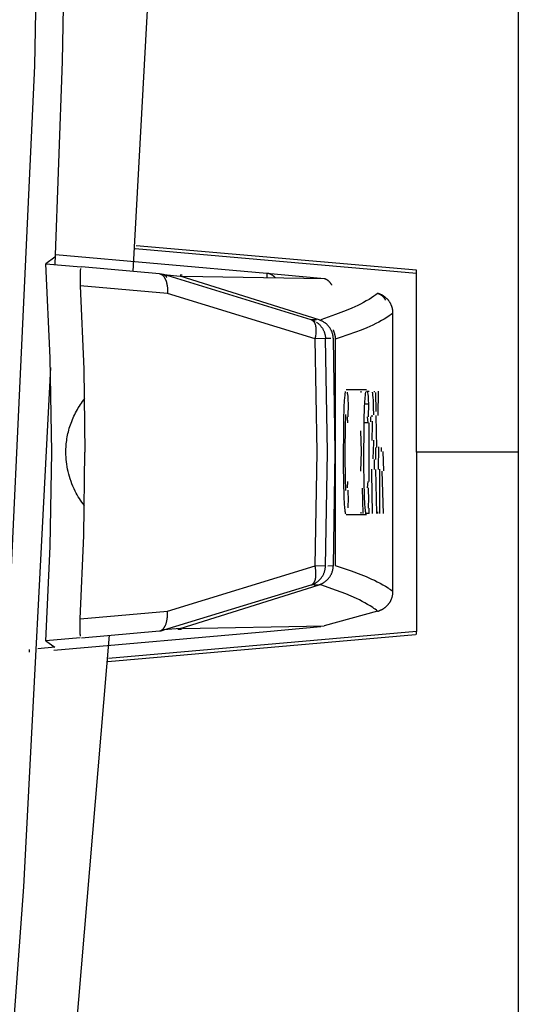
# Model space of a CAD drawing. Header units: millimetres. Extents: x -2637 to -1637, y 678 to 1678.
# Tile 185 of 256: x -1961 to -1949, y 1032 to 1056. Entities that reach past the tile are written whole.
import ezdxf

# ---------------------------------------------------------------- set-up
doc = ezdxf.new("R2010")
doc.units = ezdxf.units.MM
doc.layers.add('Make2D$B.SHOW mini', color=7, linetype='Continuous', true_color=0x000000)

msp = doc.modelspace()

# ---------------------------------------------------------------- linework, layer by layer
at = {"layer": 'Make2D$B.SHOW mini', "color": 18, "lineweight": -3, "true_color": 0x000000}
for points in [[(-1959.544, 1076.516), (-1959.936, 1055.112), (-1960.117, 1050.136)], [(-1958.19, 1049.961), (-1957.809, 1056.976), (-1957.114, 1076.516)], [(-1960.217, 1076.388), (-1960.613, 1055.011), (-1961.563, 1034.785), (-1962.928, 1016.227), (-1964.597, 999.245), (-1966.461, 983.822)], [(-1948.743, 1075.522), (-1948.743, 1075.521), (-1948.743, 1015.624)], [(-1948.743, 1075.522), (-1948.743, 1075.522), (-1948.743, 1075.52), (-1948.743, 1075.515), (-1948.743, 1075.492), (-1948.743, 1075.401), (-1948.743, 1075.021), (-1948.743, 1073.416), (-1948.743, 1066.735), (-1948.743, 1045.522)], [(-1951.243, 1049.991), (-1958.122, 1050.593)], [(-1960.113, 1050.308), (-1960.338, 1050.15)], [(-1960.101, 1050.375), (-1954.911, 1049.921)], [(-1958.143, 1050.525), (-1951.243, 1049.921)], [(-1960.338, 1040.895), (-1960.229, 1043.207), (-1960.192, 1045.522), (-1960.229, 1047.838), (-1960.338, 1050.15)], [(-1960.338, 1050.15), (-1959.467, 1050.074)], [(-1957.549, 1049.905), (-1959.463, 1050.073)], [(-1959.482, 1050.037), (-1959.484, 1050.028), (-1959.486, 1050.018), (-1959.488, 1050.006), (-1959.489, 1049.994), (-1959.492, 1049.967), (-1959.494, 1049.936), (-1959.495, 1049.901), (-1959.496, 1049.864), (-1959.496, 1049.784), (-1959.494, 1049.699), (-1959.49, 1049.608)], [(-1957.549, 1049.905), (-1957.546, 1049.905), (-1957.544, 1049.905), (-1957.541, 1049.904), (-1957.538, 1049.904), (-1957.536, 1049.903), (-1957.533, 1049.903), (-1957.531, 1049.902), (-1957.528, 1049.902), (-1957.525, 1049.901), (-1957.523, 1049.9), (-1957.52, 1049.899), (-1957.518, 1049.898), (-1957.515, 1049.897), (-1957.512, 1049.896), (-1957.51, 1049.895), (-1957.507, 1049.894), (-1957.505, 1049.893), (-1957.502, 1049.891), (-1957.5, 1049.89), (-1957.497, 1049.888), (-1957.494, 1049.887), (-1957.492, 1049.885), (-1957.489, 1049.884), (-1957.487, 1049.882), (-1957.484, 1049.88), (-1957.482, 1049.878), (-1957.479, 1049.876), (-1957.476, 1049.874), (-1957.474, 1049.872), (-1957.471, 1049.87), (-1957.469, 1049.868), (-1957.466, 1049.866), (-1957.462, 1049.861), (-1957.457, 1049.856), (-1957.452, 1049.85), (-1957.447, 1049.845), (-1957.442, 1049.839), (-1957.438, 1049.833), (-1957.433, 1049.826), (-1957.429, 1049.819), (-1957.424, 1049.812), (-1957.42, 1049.805), (-1957.416, 1049.798), (-1957.412, 1049.79), (-1957.408, 1049.782), (-1957.404, 1049.774), (-1957.4, 1049.765), (-1957.396, 1049.757), (-1957.393, 1049.748), (-1957.389, 1049.739), (-1957.386, 1049.729), (-1957.383, 1049.72), (-1957.377, 1049.701), (-1957.372, 1049.68), (-1957.367, 1049.66), (-1957.363, 1049.639), (-1957.359, 1049.617), (-1957.356, 1049.595), (-1957.353, 1049.573), (-1957.351, 1049.551), (-1957.35, 1049.529), (-1957.349, 1049.507), (-1957.348, 1049.485), (-1957.348, 1049.463), (-1957.349, 1049.441), (-1957.35, 1049.42)], [(-1957.549, 1049.905), (-1957.535, 1049.904), (-1957.522, 1049.902), (-1957.508, 1049.9), (-1957.495, 1049.898), (-1957.481, 1049.895), (-1957.468, 1049.891), (-1957.455, 1049.888), (-1957.442, 1049.884)], [(-1957.442, 1049.884), (-1957.042, 1049.849)], [(-1953.822, 1048.777), (-1957.442, 1049.884)], [(-1957.442, 1049.884), (-1957.439, 1049.883), (-1957.436, 1049.882), (-1957.434, 1049.881), (-1957.431, 1049.879), (-1957.428, 1049.878), (-1957.426, 1049.877), (-1957.423, 1049.875), (-1957.42, 1049.874), (-1957.418, 1049.872), (-1957.415, 1049.87), (-1957.412, 1049.868), (-1957.41, 1049.866), (-1957.407, 1049.864), (-1957.405, 1049.862), (-1957.402, 1049.86), (-1957.4, 1049.858), (-1957.397, 1049.855), (-1957.395, 1049.853), (-1957.393, 1049.85), (-1957.39, 1049.848), (-1957.388, 1049.845), (-1957.386, 1049.842), (-1957.383, 1049.839), (-1957.381, 1049.836), (-1957.379, 1049.833), (-1957.377, 1049.83), (-1957.375, 1049.827), (-1957.373, 1049.823), (-1957.371, 1049.82), (-1957.369, 1049.816), (-1957.367, 1049.813), (-1957.365, 1049.809)], [(-1956.994, 1049.866), (-1957.042, 1049.866)], [(-1953.631, 1048.772), (-1957.042, 1049.849)], [(-1956.986, 1049.845), (-1953.509, 1049.784)], [(-1954.911, 1049.921), (-1954.911, 1049.921), (-1954.911, 1049.921), (-1954.911, 1049.921), (-1954.911, 1049.921), (-1954.911, 1049.921), (-1954.911, 1049.921), (-1954.911, 1049.921), (-1954.911, 1049.921), (-1954.911, 1049.921), (-1954.911, 1049.921), (-1954.911, 1049.921), (-1954.911, 1049.921), (-1954.911, 1049.92), (-1954.911, 1049.92), (-1954.911, 1049.92), (-1954.911, 1049.92), (-1954.911, 1049.92), (-1954.911, 1049.92), (-1954.911, 1049.92), (-1954.911, 1049.92), (-1954.911, 1049.92), (-1954.911, 1049.92), (-1954.911, 1049.92), (-1954.911, 1049.92), (-1954.911, 1049.92), (-1954.911, 1049.92), (-1954.91, 1049.919), (-1954.91, 1049.919), (-1954.91, 1049.919), (-1954.91, 1049.919), (-1954.91, 1049.918), (-1954.91, 1049.918), (-1954.91, 1049.917), (-1954.91, 1049.916), (-1954.91, 1049.915), (-1954.91, 1049.911), (-1954.909, 1049.906), (-1954.909, 1049.895), (-1954.91, 1049.863), (-1954.912, 1049.819)], [(-1954.911, 1049.921), (-1953.588, 1049.797)], [(-1954.911, 1049.921), (-1954.905, 1049.92), (-1954.899, 1049.919), (-1954.892, 1049.918), (-1954.886, 1049.917), (-1954.88, 1049.916), (-1954.873, 1049.915), (-1954.867, 1049.913), (-1954.86, 1049.911), (-1954.854, 1049.909), (-1954.848, 1049.907), (-1954.841, 1049.905), (-1954.835, 1049.903), (-1954.828, 1049.9), (-1954.822, 1049.897), (-1954.816, 1049.894), (-1954.809, 1049.891), (-1954.803, 1049.887), (-1954.797, 1049.884), (-1954.79, 1049.88), (-1954.784, 1049.876), (-1954.778, 1049.872), (-1954.772, 1049.868), (-1954.766, 1049.863), (-1954.76, 1049.859), (-1954.754, 1049.854), (-1954.748, 1049.849), (-1954.742, 1049.843), (-1954.736, 1049.838), (-1954.73, 1049.832), (-1954.725, 1049.827), (-1954.719, 1049.821), (-1954.714, 1049.815)], [(-1951.243, 1049.921), (-1951.243, 1049.991)], [(-1951.243, 1045.522), (-1951.243, 1049.921)], [(-1957.35, 1049.42), (-1959.49, 1049.608)], [(-1959.49, 1049.608), (-1959.406, 1047.566), (-1959.378, 1045.522)], [(-1953.316, 1049.621), (-1953.321, 1049.629), (-1953.325, 1049.638), (-1953.33, 1049.646), (-1953.335, 1049.653), (-1953.339, 1049.661), (-1953.345, 1049.668), (-1953.35, 1049.675), (-1953.355, 1049.682), (-1953.361, 1049.689), (-1953.366, 1049.696), (-1953.372, 1049.702), (-1953.378, 1049.708), (-1953.384, 1049.714), (-1953.39, 1049.72), (-1953.396, 1049.725), (-1953.402, 1049.731), (-1953.408, 1049.736), (-1953.415, 1049.74), (-1953.421, 1049.745), (-1953.428, 1049.749), (-1953.434, 1049.753), (-1953.441, 1049.757), (-1953.448, 1049.761), (-1953.455, 1049.764), (-1953.461, 1049.767), (-1953.468, 1049.77), (-1953.475, 1049.773), (-1953.482, 1049.776), (-1953.489, 1049.778), (-1953.496, 1049.78), (-1953.502, 1049.782), (-1953.509, 1049.784)], [(-1953.73, 1048.309), (-1957.35, 1049.42)], [(-1952.195, 1049.422), (-1952.24, 1049.387), (-1952.29, 1049.351), (-1952.346, 1049.314), (-1952.406, 1049.276), (-1952.472, 1049.237), (-1952.541, 1049.199), (-1952.612, 1049.162), (-1952.684, 1049.126), (-1952.827, 1049.061), (-1952.965, 1049.003), (-1953.227, 1048.902), (-1953.585, 1048.775)], [(-1952.195, 1049.422), (-1952.189, 1049.421), (-1952.182, 1049.419), (-1952.175, 1049.417), (-1952.168, 1049.414), (-1952.161, 1049.412), (-1952.154, 1049.409), (-1952.147, 1049.406), (-1952.141, 1049.403), (-1952.134, 1049.399), (-1952.127, 1049.396), (-1952.121, 1049.392), (-1952.114, 1049.388), (-1952.107, 1049.383), (-1952.101, 1049.379), (-1952.095, 1049.374), (-1952.088, 1049.369), (-1952.082, 1049.364), (-1952.076, 1049.358), (-1952.07, 1049.353), (-1952.064, 1049.347), (-1952.058, 1049.341), (-1952.052, 1049.334), (-1952.047, 1049.328), (-1952.041, 1049.321), (-1952.036, 1049.314), (-1952.031, 1049.307), (-1952.026, 1049.3), (-1952.021, 1049.292), (-1952.016, 1049.284), (-1952.011, 1049.276), (-1952.007, 1049.268), (-1952.003, 1049.26)], [(-1951.818, 1048.939), (-1951.818, 1048.948), (-1951.818, 1048.958), (-1951.819, 1048.968), (-1951.82, 1048.977), (-1951.82, 1048.987), (-1951.822, 1048.997), (-1951.823, 1049.007), (-1951.824, 1049.017), (-1951.826, 1049.027), (-1951.828, 1049.037), (-1951.83, 1049.047), (-1951.832, 1049.057), (-1951.835, 1049.067), (-1951.838, 1049.077), (-1951.841, 1049.086), (-1951.844, 1049.096), (-1951.847, 1049.106), (-1951.851, 1049.116), (-1951.855, 1049.126), (-1951.859, 1049.135), (-1951.863, 1049.145), (-1951.868, 1049.155), (-1951.872, 1049.164), (-1951.877, 1049.174), (-1951.882, 1049.183), (-1951.888, 1049.192), (-1951.893, 1049.201), (-1951.899, 1049.21), (-1951.905, 1049.219), (-1951.911, 1049.228), (-1951.917, 1049.237), (-1951.924, 1049.245), (-1951.931, 1049.253), (-1951.937, 1049.262), (-1951.944, 1049.27), (-1951.952, 1049.278), (-1951.959, 1049.285), (-1951.966, 1049.293), (-1951.974, 1049.3), (-1951.982, 1049.308), (-1951.99, 1049.315), (-1951.998, 1049.322), (-1952.006, 1049.328), (-1952.014, 1049.335), (-1952.023, 1049.341), (-1952.031, 1049.347), (-1952.04, 1049.353), (-1952.049, 1049.359), (-1952.058, 1049.364), (-1952.066, 1049.37), (-1952.075, 1049.375), (-1952.084, 1049.38), (-1952.094, 1049.384), (-1952.103, 1049.389), (-1952.112, 1049.393), (-1952.121, 1049.397), (-1952.13, 1049.401), (-1952.14, 1049.405), (-1952.149, 1049.408), (-1952.158, 1049.411), (-1952.168, 1049.414), (-1952.177, 1049.417), (-1952.186, 1049.42), (-1952.195, 1049.422)], [(-1951.818, 1048.939), (-1951.863, 1048.904), (-1951.914, 1048.868), (-1951.97, 1048.831), (-1952.032, 1048.793), (-1952.099, 1048.755), (-1952.169, 1048.717), (-1952.242, 1048.68), (-1952.315, 1048.645), (-1952.46, 1048.581), (-1952.601, 1048.523), (-1952.736, 1048.471), (-1953.114, 1048.339), (-1953.235, 1048.299)], [(-1951.818, 1042.106), (-1951.818, 1048.939)], [(-1953.822, 1048.777), (-1953.819, 1048.776), (-1953.817, 1048.775), (-1953.814, 1048.774), (-1953.811, 1048.773), (-1953.809, 1048.771), (-1953.806, 1048.77), (-1953.803, 1048.768), (-1953.801, 1048.767), (-1953.798, 1048.765), (-1953.795, 1048.763), (-1953.793, 1048.761), (-1953.79, 1048.759), (-1953.788, 1048.757), (-1953.785, 1048.755), (-1953.782, 1048.753), (-1953.78, 1048.751), (-1953.778, 1048.748), (-1953.775, 1048.746), (-1953.773, 1048.743), (-1953.77, 1048.741), (-1953.768, 1048.738), (-1953.766, 1048.735), (-1953.763, 1048.732), (-1953.761, 1048.729), (-1953.759, 1048.726), (-1953.757, 1048.723), (-1953.755, 1048.72), (-1953.753, 1048.716), (-1953.75, 1048.713), (-1953.748, 1048.709), (-1953.746, 1048.705), (-1953.744, 1048.702)], [(-1953.691, 1048.773), (-1953.822, 1048.777)], [(-1953.822, 1048.777), (-1953.81, 1048.773), (-1953.797, 1048.769), (-1953.785, 1048.764), (-1953.772, 1048.758), (-1953.76, 1048.753), (-1953.748, 1048.747), (-1953.736, 1048.74), (-1953.724, 1048.734)], [(-1953.744, 1048.702), (-1953.742, 1048.698), (-1953.74, 1048.693), (-1953.738, 1048.689), (-1953.737, 1048.685), (-1953.733, 1048.675), (-1953.729, 1048.666), (-1953.726, 1048.656), (-1953.723, 1048.645), (-1953.72, 1048.635), (-1953.718, 1048.624), (-1953.716, 1048.613), (-1953.714, 1048.601), (-1953.712, 1048.589), (-1953.71, 1048.577), (-1953.709, 1048.564), (-1953.708, 1048.552), (-1953.707, 1048.539), (-1953.707, 1048.526), (-1953.707, 1048.513), (-1953.707, 1048.5), (-1953.707, 1048.486), (-1953.707, 1048.473), (-1953.709, 1048.445), (-1953.712, 1048.418), (-1953.715, 1048.39), (-1953.719, 1048.363), (-1953.724, 1048.336), (-1953.73, 1048.309)], [(-1953.697, 1048.717), (-1953.685, 1048.709), (-1953.673, 1048.7), (-1953.661, 1048.691), (-1953.649, 1048.681), (-1953.638, 1048.671), (-1953.627, 1048.661), (-1953.616, 1048.65), (-1953.606, 1048.639), (-1953.596, 1048.628), (-1953.586, 1048.616), (-1953.577, 1048.604), (-1953.568, 1048.592), (-1953.559, 1048.58), (-1953.551, 1048.567), (-1953.543, 1048.554), (-1953.535, 1048.541), (-1953.528, 1048.528), (-1953.522, 1048.514), (-1953.515, 1048.5), (-1953.51, 1048.487), (-1953.504, 1048.473), (-1953.499, 1048.459), (-1953.495, 1048.445), (-1953.491, 1048.43), (-1953.487, 1048.416), (-1953.484, 1048.402), (-1953.482, 1048.388), (-1953.479, 1048.374), (-1953.477, 1048.36), (-1953.476, 1048.346), (-1953.475, 1048.332), (-1953.474, 1048.318)], [(-1953.281, 1048.312), (-1953.282, 1048.326), (-1953.283, 1048.339), (-1953.284, 1048.352), (-1953.286, 1048.365), (-1953.288, 1048.378), (-1953.29, 1048.39), (-1953.292, 1048.403), (-1953.295, 1048.415), (-1953.298, 1048.427), (-1953.302, 1048.439), (-1953.306, 1048.451), (-1953.31, 1048.463), (-1953.314, 1048.475), (-1953.319, 1048.486), (-1953.324, 1048.498), (-1953.33, 1048.509), (-1953.335, 1048.521), (-1953.341, 1048.532), (-1953.348, 1048.543), (-1953.354, 1048.554), (-1953.361, 1048.565), (-1953.368, 1048.576), (-1953.376, 1048.586), (-1953.383, 1048.597), (-1953.391, 1048.607), (-1953.399, 1048.617), (-1953.408, 1048.627), (-1953.416, 1048.636), (-1953.425, 1048.646), (-1953.434, 1048.655), (-1953.444, 1048.664), (-1953.453, 1048.672), (-1953.463, 1048.68), (-1953.472, 1048.688), (-1953.482, 1048.696), (-1953.493, 1048.704), (-1953.503, 1048.711), (-1953.514, 1048.718), (-1953.524, 1048.724), (-1953.535, 1048.731), (-1953.546, 1048.737), (-1953.558, 1048.743), (-1953.569, 1048.748), (-1953.581, 1048.753), (-1953.593, 1048.758), (-1953.606, 1048.763), (-1953.618, 1048.768), (-1953.631, 1048.772)], [(-1953.289, 1048.525), (-1953.285, 1048.517), (-1953.281, 1048.508), (-1953.277, 1048.499), (-1953.273, 1048.49), (-1953.27, 1048.481), (-1953.266, 1048.473), (-1953.263, 1048.464), (-1953.26, 1048.454), (-1953.257, 1048.445), (-1953.254, 1048.436), (-1953.251, 1048.427), (-1953.249, 1048.417), (-1953.247, 1048.408), (-1953.245, 1048.398), (-1953.243, 1048.388), (-1953.241, 1048.379), (-1953.24, 1048.369), (-1953.238, 1048.359), (-1953.237, 1048.35), (-1953.236, 1048.34), (-1953.236, 1048.33), (-1953.235, 1048.32), (-1953.235, 1048.31), (-1953.235, 1048.299)], [(-1953.474, 1048.318), (-1953.73, 1048.309)], [(-1953.73, 1042.736), (-1953.681, 1045.522), (-1953.73, 1048.309)], [(-1953.342, 1048.314), (-1953.474, 1048.318)], [(-1953.474, 1042.727), (-1953.425, 1045.522), (-1953.474, 1048.318)], [(-1953.281, 1042.732), (-1953.233, 1045.522), (-1953.281, 1048.312)], [(-1953.235, 1048.299), (-1953.235, 1042.745)], [(-1960.222, 1047.604), (-1960.882, 1034.857), (-1962.247, 1016.273), (-1963.914, 999.266), (-1965.779, 983.822)], [(-1952.977, 1044.009), (-1952.979, 1044.017), (-1952.981, 1044.025), (-1952.982, 1044.034), (-1952.984, 1044.045), (-1952.988, 1044.068), (-1952.991, 1044.096), (-1952.998, 1044.165), (-1953.004, 1044.246), (-1953.013, 1044.433), (-1953.028, 1045.174), (-1953.022, 1046.303), (-1953.012, 1046.63), (-1953.004, 1046.791), (-1952.999, 1046.862), (-1952.994, 1046.923), (-1952.988, 1046.973), (-1952.985, 1046.994), (-1952.982, 1047.012)], [(-1952.963, 1047.06), (-1952.464, 1047.06)], [(-1952.942, 1047), (-1952.938, 1046.977), (-1952.935, 1046.951), (-1952.929, 1046.888), (-1952.923, 1046.81), (-1952.917, 1046.715)], [(-1952.608, 1047.022), (-1952.607, 1046.988)], [(-1952.478, 1044.009), (-1952.48, 1044.016), (-1952.482, 1044.024), (-1952.484, 1044.034), (-1952.486, 1044.044), (-1952.489, 1044.068), (-1952.493, 1044.096), (-1952.499, 1044.165), (-1952.505, 1044.248), (-1952.515, 1044.44), (-1952.531, 1045.191), (-1952.524, 1046.311), (-1952.514, 1046.632), (-1952.501, 1046.86), (-1952.495, 1046.921), (-1952.49, 1046.972), (-1952.487, 1046.992), (-1952.484, 1047.01)], [(-1952.464, 1047.022), (-1952.399, 1047.022)], [(-1952.444, 1047.002), (-1952.44, 1046.979), (-1952.437, 1046.953), (-1952.43, 1046.889), (-1952.424, 1046.81), (-1952.419, 1046.715)], [(-1952.328, 1046.999), (-1952.326, 1046.993), (-1952.325, 1046.986), (-1952.323, 1046.978), (-1952.322, 1046.969), (-1952.319, 1046.95), (-1952.317, 1046.927), (-1952.312, 1046.87), (-1952.307, 1046.801), (-1952.301, 1046.627), (-1952.297, 1046.438)], [(-1952.271, 1046.999), (-1952.271, 1047.022)], [(-1952.249, 1046.991), (-1952.24, 1046.524)], [(-1952.181, 1046.425), (-1952.171, 1047.022)], [(-1959.843, 1045.522), (-1959.843, 1045.563), (-1959.841, 1045.604), (-1959.839, 1045.645), (-1959.837, 1045.687), (-1959.833, 1045.729), (-1959.828, 1045.771), (-1959.823, 1045.813), (-1959.817, 1045.855), (-1959.809, 1045.898), (-1959.801, 1045.94), (-1959.792, 1045.983), (-1959.782, 1046.026), (-1959.771, 1046.069), (-1959.759, 1046.111), (-1959.746, 1046.154), (-1959.732, 1046.197), (-1959.717, 1046.239), (-1959.701, 1046.282), (-1959.684, 1046.324), (-1959.666, 1046.366), (-1959.647, 1046.408), (-1959.627, 1046.45), (-1959.606, 1046.491), (-1959.584, 1046.532), (-1959.561, 1046.573), (-1959.538, 1046.613), (-1959.513, 1046.653), (-1959.487, 1046.692), (-1959.46, 1046.731), (-1959.433, 1046.769), (-1959.404, 1046.807), (-1959.375, 1046.844)], [(-1952.917, 1046.715), (-1952.923, 1046.392)], [(-1952.489, 1046.715), (-1952.419, 1046.715)], [(-1952.419, 1046.715), (-1952.425, 1046.392)], [(-1952.979, 1046.453), (-1952.982, 1046.414), (-1952.986, 1046.362), (-1952.992, 1046.215), (-1952.999, 1045.499), (-1952.991, 1044.809), (-1952.985, 1044.673), (-1952.982, 1044.625), (-1952.979, 1044.588)], [(-1952.326, 1046.394), (-1952.328, 1046.437)], [(-1952.238, 1046.426), (-1952.224, 1045.639)], [(-1952.926, 1046.243), (-1952.937, 1046.392)], [(-1952.428, 1046.243), (-1952.517, 1046.243)], [(-1952.428, 1046.243), (-1952.439, 1046.393)], [(-1952.399, 1044.802), (-1952.399, 1046.243)], [(-1952.371, 1046.392), (-1952.371, 1046.273)], [(-1952.328, 1045.815), (-1952.327, 1045.846), (-1952.325, 1045.886), (-1952.322, 1046.127), (-1952.323, 1046.285)], [(-1952.594, 1045.543), (-1952.608, 1046.047)], [(-1952.298, 1045.818), (-1952.307, 1045.507), (-1952.311, 1045.429), (-1952.316, 1045.365)], [(-1959.614, 1044.569), (-1959.643, 1044.628), (-1959.67, 1044.687), (-1959.695, 1044.746), (-1959.717, 1044.806), (-1959.738, 1044.867), (-1959.757, 1044.927), (-1959.774, 1044.988), (-1959.789, 1045.048), (-1959.802, 1045.109), (-1959.813, 1045.169), (-1959.822, 1045.229), (-1959.83, 1045.288), (-1959.836, 1045.348), (-1959.84, 1045.406), (-1959.842, 1045.465), (-1959.843, 1045.522)], [(-1959.49, 1041.437), (-1959.406, 1043.479), (-1959.378, 1045.522)], [(-1952.608, 1045.06), (-1952.594, 1045.543)], [(-1952.247, 1045.639), (-1952.247, 1045.347)], [(-1952.173, 1045.653), (-1952.183, 1045.098)], [(-1952.096, 1045.543), (-1952.099, 1045.638)], [(-1952.067, 1045.543), (-1952.054, 1045.07)], [(-1948.743, 1045.522), (-1951.243, 1045.522)], [(-1951.243, 1045.522), (-1951.243, 1041.124)], [(-1952.271, 1045.099), (-1952.271, 1045.347)], [(-1952.336, 1045.021), (-1952.338, 1045.109)], [(-1952.32, 1044.022), (-1952.336, 1045.021)], [(-1952.218, 1044.022), (-1952.237, 1045.099)], [(-1952.15, 1045.106), (-1952.15, 1044.022)], [(-1952.053, 1044.022), (-1952.082, 1045.059)], [(-1952.937, 1044.652), (-1952.926, 1044.802)], [(-1952.439, 1044.652), (-1952.428, 1044.802)], [(-1959.389, 1044.218), (-1959.421, 1044.26), (-1959.452, 1044.302), (-1959.482, 1044.345), (-1959.511, 1044.389), (-1959.539, 1044.433), (-1959.565, 1044.478), (-1959.59, 1044.523), (-1959.614, 1044.569)], [(-1952.922, 1044.595), (-1952.917, 1044.33)], [(-1952.551, 1044.022), (-1952.568, 1044.638)], [(-1952.425, 1044.651), (-1952.419, 1044.33)], [(-1952.917, 1044.33), (-1952.923, 1044.235), (-1952.928, 1044.158)], [(-1952.419, 1044.33), (-1952.424, 1044.234), (-1952.43, 1044.155)], [(-1952.608, 1044.055), (-1952.609, 1044.022)], [(-1952.399, 1044.022), (-1952.464, 1044.022)], [(-1952.399, 1044.022), (-1952.399, 1044.155)], [(-1952.2, 1044.058), (-1952.201, 1044.022)], [(-1952.464, 1043.984), (-1952.963, 1043.984)], [(-1957.35, 1041.625), (-1953.73, 1042.736)], [(-1953.822, 1042.267), (-1953.82, 1042.268), (-1953.818, 1042.269), (-1953.816, 1042.27), (-1953.814, 1042.271), (-1953.811, 1042.272), (-1953.809, 1042.273), (-1953.807, 1042.274), (-1953.805, 1042.275), (-1953.803, 1042.276), (-1953.801, 1042.278), (-1953.799, 1042.279), (-1953.796, 1042.28), (-1953.794, 1042.282), (-1953.792, 1042.283), (-1953.79, 1042.285), (-1953.788, 1042.286), (-1953.786, 1042.288), (-1953.784, 1042.29), (-1953.782, 1042.292), (-1953.78, 1042.293), (-1953.778, 1042.295), (-1953.776, 1042.297), (-1953.774, 1042.299), (-1953.773, 1042.301), (-1953.771, 1042.303), (-1953.769, 1042.306), (-1953.767, 1042.308), (-1953.765, 1042.31), (-1953.762, 1042.315), (-1953.758, 1042.32), (-1953.755, 1042.325), (-1953.751, 1042.33), (-1953.748, 1042.336), (-1953.745, 1042.342), (-1953.742, 1042.348), (-1953.739, 1042.354), (-1953.736, 1042.361), (-1953.734, 1042.367), (-1953.731, 1042.374), (-1953.729, 1042.381), (-1953.726, 1042.389), (-1953.724, 1042.396), (-1953.722, 1042.404), (-1953.72, 1042.412), (-1953.718, 1042.42), (-1953.716, 1042.428), (-1953.715, 1042.436), (-1953.713, 1042.445), (-1953.711, 1042.462), (-1953.709, 1042.48), (-1953.708, 1042.499), (-1953.707, 1042.518), (-1953.707, 1042.537), (-1953.707, 1042.556), (-1953.708, 1042.576), (-1953.709, 1042.596), (-1953.71, 1042.616), (-1953.713, 1042.636), (-1953.715, 1042.656), (-1953.718, 1042.676), (-1953.722, 1042.696), (-1953.726, 1042.716), (-1953.73, 1042.736)], [(-1953.747, 1042.298), (-1953.732, 1042.306), (-1953.718, 1042.314), (-1953.704, 1042.323), (-1953.69, 1042.332), (-1953.677, 1042.342), (-1953.663, 1042.352), (-1953.65, 1042.362), (-1953.638, 1042.374), (-1953.625, 1042.385), (-1953.613, 1042.397), (-1953.602, 1042.41), (-1953.591, 1042.423), (-1953.58, 1042.436), (-1953.57, 1042.45), (-1953.56, 1042.463), (-1953.55, 1042.478), (-1953.542, 1042.492), (-1953.533, 1042.507), (-1953.526, 1042.522), (-1953.518, 1042.538), (-1953.512, 1042.553), (-1953.506, 1042.569), (-1953.5, 1042.584), (-1953.495, 1042.6), (-1953.49, 1042.616), (-1953.487, 1042.632), (-1953.483, 1042.648), (-1953.48, 1042.664), (-1953.478, 1042.68), (-1953.476, 1042.695), (-1953.475, 1042.711), (-1953.474, 1042.727)], [(-1953.474, 1042.727), (-1953.73, 1042.736)], [(-1953.631, 1042.273), (-1953.618, 1042.277), (-1953.606, 1042.281), (-1953.593, 1042.286), (-1953.581, 1042.291), (-1953.569, 1042.296), (-1953.558, 1042.302), (-1953.546, 1042.308), (-1953.535, 1042.314), (-1953.524, 1042.32), (-1953.514, 1042.327), (-1953.503, 1042.334), (-1953.493, 1042.341), (-1953.482, 1042.348), (-1953.472, 1042.356), (-1953.463, 1042.364), (-1953.453, 1042.372), (-1953.444, 1042.381), (-1953.434, 1042.39), (-1953.425, 1042.399), (-1953.416, 1042.408), (-1953.408, 1042.418), (-1953.399, 1042.428), (-1953.391, 1042.438), (-1953.383, 1042.448), (-1953.376, 1042.458), (-1953.368, 1042.469), (-1953.361, 1042.479), (-1953.354, 1042.49), (-1953.348, 1042.501), (-1953.341, 1042.512), (-1953.335, 1042.524), (-1953.33, 1042.535), (-1953.324, 1042.547), (-1953.319, 1042.558), (-1953.314, 1042.57), (-1953.31, 1042.581), (-1953.306, 1042.593), (-1953.302, 1042.605), (-1953.298, 1042.617), (-1953.295, 1042.63), (-1953.292, 1042.642), (-1953.29, 1042.654), (-1953.288, 1042.667), (-1953.286, 1042.68), (-1953.284, 1042.693), (-1953.283, 1042.706), (-1953.282, 1042.719), (-1953.281, 1042.732)], [(-1953.281, 1042.732), (-1953.413, 1042.729)], [(-1953.235, 1042.745), (-1952.843, 1042.612), (-1952.608, 1042.524), (-1952.479, 1042.472), (-1952.343, 1042.412), (-1952.273, 1042.38), (-1952.204, 1042.345), (-1952.135, 1042.31), (-1952.068, 1042.273), (-1952.003, 1042.234), (-1951.94, 1042.194), (-1951.909, 1042.173), (-1951.878, 1042.151), (-1951.848, 1042.129), (-1951.818, 1042.106)], [(-1957.442, 1041.161), (-1953.822, 1042.267)], [(-1957.042, 1041.196), (-1953.631, 1042.273)], [(-1953.822, 1042.267), (-1953.813, 1042.27), (-1953.803, 1042.274), (-1953.794, 1042.277), (-1953.784, 1042.281), (-1953.775, 1042.285), (-1953.765, 1042.289), (-1953.756, 1042.294), (-1953.747, 1042.298)], [(-1953.761, 1042.269), (-1953.631, 1042.273)], [(-1952.195, 1041.622), (-1952.225, 1041.645), (-1952.254, 1041.668), (-1952.285, 1041.69), (-1952.315, 1041.711), (-1952.378, 1041.751), (-1952.442, 1041.79), (-1952.508, 1041.828), (-1952.575, 1041.864), (-1952.643, 1041.898), (-1952.712, 1041.931), (-1952.846, 1041.992), (-1952.973, 1042.045), (-1953.203, 1042.134), (-1953.585, 1042.27)], [(-1952.195, 1041.622), (-1952.186, 1041.625), (-1952.177, 1041.627), (-1952.168, 1041.63), (-1952.158, 1041.633), (-1952.149, 1041.637), (-1952.14, 1041.64), (-1952.13, 1041.644), (-1952.121, 1041.647), (-1952.112, 1041.652), (-1952.103, 1041.656), (-1952.094, 1041.66), (-1952.084, 1041.665), (-1952.075, 1041.67), (-1952.066, 1041.675), (-1952.058, 1041.68), (-1952.049, 1041.686), (-1952.04, 1041.691), (-1952.031, 1041.697), (-1952.023, 1041.703), (-1952.014, 1041.71), (-1952.006, 1041.716), (-1951.998, 1041.723), (-1951.99, 1041.73), (-1951.982, 1041.737), (-1951.974, 1041.744), (-1951.966, 1041.751), (-1951.959, 1041.759), (-1951.952, 1041.767), (-1951.944, 1041.775), (-1951.937, 1041.783), (-1951.931, 1041.791), (-1951.924, 1041.799), (-1951.917, 1041.808), (-1951.911, 1041.817), (-1951.905, 1041.825), (-1951.899, 1041.834), (-1951.893, 1041.843), (-1951.888, 1041.852), (-1951.882, 1041.862), (-1951.877, 1041.871), (-1951.872, 1041.88), (-1951.868, 1041.89), (-1951.863, 1041.899), (-1951.859, 1041.909), (-1951.855, 1041.919), (-1951.851, 1041.929), (-1951.847, 1041.938), (-1951.844, 1041.948), (-1951.841, 1041.958), (-1951.838, 1041.968), (-1951.835, 1041.978), (-1951.832, 1041.988), (-1951.83, 1041.998), (-1951.828, 1042.008), (-1951.826, 1042.018), (-1951.824, 1042.028), (-1951.823, 1042.038), (-1951.822, 1042.047), (-1951.82, 1042.057), (-1951.82, 1042.067), (-1951.819, 1042.077), (-1951.818, 1042.087), (-1951.818, 1042.096), (-1951.818, 1042.106)], [(-1959.49, 1041.437), (-1957.35, 1041.625)], [(-1957.504, 1041.152), (-1957.501, 1041.154), (-1957.499, 1041.155), (-1957.497, 1041.156), (-1957.495, 1041.157), (-1957.49, 1041.16), (-1957.486, 1041.163), (-1957.481, 1041.166), (-1957.477, 1041.17), (-1957.473, 1041.173), (-1957.468, 1041.177), (-1957.464, 1041.181), (-1957.46, 1041.186), (-1957.456, 1041.19), (-1957.451, 1041.195), (-1957.447, 1041.2), (-1957.443, 1041.205), (-1957.439, 1041.21), (-1957.435, 1041.215), (-1957.431, 1041.221), (-1957.427, 1041.227), (-1957.424, 1041.233), (-1957.42, 1041.239), (-1957.416, 1041.246), (-1957.413, 1041.252), (-1957.409, 1041.259), (-1957.406, 1041.266), (-1957.403, 1041.273), (-1957.399, 1041.281), (-1957.393, 1041.296), (-1957.387, 1041.312), (-1957.382, 1041.328), (-1957.377, 1041.345), (-1957.372, 1041.362), (-1957.368, 1041.38), (-1957.364, 1041.398), (-1957.361, 1041.417), (-1957.358, 1041.435), (-1957.355, 1041.454), (-1957.353, 1041.473), (-1957.351, 1041.492), (-1957.35, 1041.511), (-1957.349, 1041.531), (-1957.348, 1041.55), (-1957.348, 1041.569), (-1957.348, 1041.588), (-1957.349, 1041.606), (-1957.35, 1041.625)], [(-1952.195, 1041.622), (-1953.509, 1041.261)], [(-1959.482, 1041.007), (-1959.484, 1041.017), (-1959.486, 1041.027), (-1959.488, 1041.038), (-1959.489, 1041.051), (-1959.492, 1041.078), (-1959.494, 1041.109), (-1959.495, 1041.143), (-1959.496, 1041.18), (-1959.496, 1041.261), (-1959.494, 1041.346), (-1959.49, 1041.437)], [(-1960.138, 1040.666), (-1954.911, 1041.124)], [(-1959.463, 1040.972), (-1957.549, 1041.139)], [(-1951.243, 1041.124), (-1958.796, 1040.462)], [(-1957.549, 1041.139), (-1957.535, 1041.141), (-1957.522, 1041.142), (-1957.508, 1041.144), (-1957.495, 1041.147), (-1957.481, 1041.15), (-1957.468, 1041.153), (-1957.455, 1041.157), (-1957.442, 1041.161)], [(-1957.549, 1041.139), (-1957.546, 1041.139), (-1957.543, 1041.14), (-1957.54, 1041.14), (-1957.538, 1041.141), (-1957.535, 1041.141), (-1957.532, 1041.142), (-1957.529, 1041.143), (-1957.526, 1041.143), (-1957.523, 1041.144), (-1957.521, 1041.145), (-1957.518, 1041.146), (-1957.515, 1041.147), (-1957.512, 1041.148), (-1957.509, 1041.15), (-1957.506, 1041.151), (-1957.504, 1041.152)], [(-1957.042, 1041.196), (-1957.442, 1041.161)], [(-1957.093, 1041.178), (-1957.003, 1041.179)], [(-1956.986, 1041.2), (-1953.509, 1041.261)], [(-1954.911, 1041.124), (-1953.588, 1041.248)], [(-1951.243, 1041.053), (-1951.243, 1041.124)], [(-1965.241, 983.822), (-1963.339, 996.95), (-1961.709, 1009.9), (-1960.216, 1023.923), (-1958.776, 1041.032)], [(-1959.49, 1040.969), (-1960.338, 1040.895)], [(-1960.338, 1040.895), (-1960.113, 1040.736)], [(-1958.816, 1040.391), (-1951.266, 1041.051)], [(-1960.743, 1040.681), (-1960.743, 1040.613)], [(-1960.113, 1040.736), (-1960.534, 1040.7)]]:
    msp.add_lwpolyline(points, dxfattribs=at)

doc.saveas('drawing.dxf')
